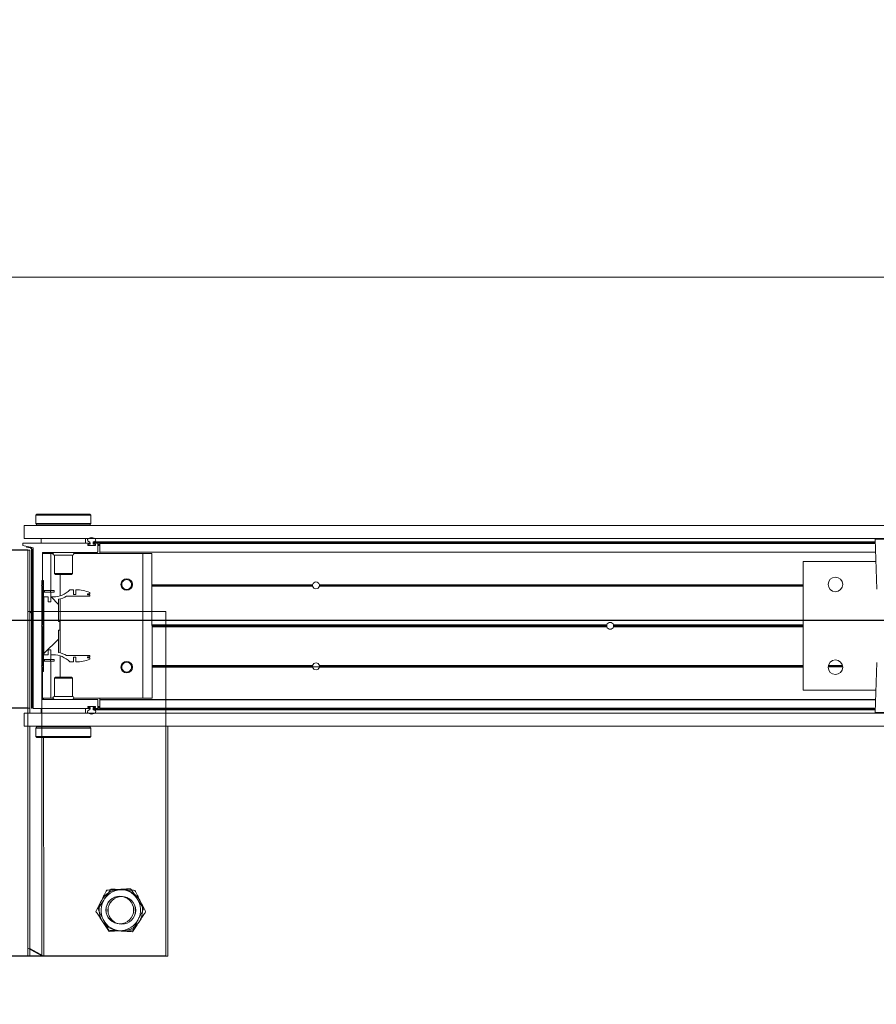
# Model space of a CAD drawing. Header units: feet. Extents: x 0 to 152508, y 0 to 59434.
# Tile 27 of 78: x 152352.12 to 152354.06, y 59280.01 to 59282.24. Entities that reach past the tile are written whole.
import ezdxf
from ezdxf import colors
from ezdxf.entities.mleader import LeaderData, LeaderLine
from ezdxf.math import Vec2, Vec3

# ---------------------------------------------------------------- set-up
doc = ezdxf.new("R2010")
doc.units = ezdxf.units.FT
doc.header["$LTSCALE"] = 0.1
doc.header["$MEASUREMENT"] = 0
for name, color, linetype, lineweight in [('Bridge plan$0$BR_P_Rail_Object', 251, 'Continuous', 30), ('Bridge plan$0$DR_P_Underdrain', 252, 'Continuous', 13), ('Bridge plan$0$SC_Scratch7', 252, 'Continuous', 0)]:
    doc.layers.add(name, color=color, linetype=linetype, lineweight=lineweight)
doc.layers.add('Trellis Base$0$L-ANNO-NOTE', color=30, linetype='Continuous')
doc.styles.add('Trellis Base$0$ARIAL', font='arial.ttf', dxfattribs={"width": 0.9})

# ---------------------------------------------------------------- blocks, each defined once
blk = doc.blocks.new('Bridge plan$0$HIGH ST SCREENWALL_2 PANEL PLAN_7')
at = {"layer": 'Bridge plan$0$SC_Scratch7', "lineweight": 0, "extrusion": (0, 0, -1)}
h = blk.add_hatch(dxfattribs=at)
h.set_pattern_fill('ANSI31', color=256, scale=0.01, style=0, pattern_type=2)
h.set_pattern_definition([(135.001858, (13.93255096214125, -13.85556050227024), (0.08838530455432, 0.08839103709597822), [])])
h.paths.add_polyline_path([(8.31959663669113, -0.1420163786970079, 0.3639702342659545), (8.3216625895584, -0.1444783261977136), (8.33020221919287, -0.145983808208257), (8.329912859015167, -0.1476251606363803), (8.321373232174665, -0.1461196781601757, -0.3639702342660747), (8.317929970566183, -0.1420164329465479), (8.317918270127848, 0.218737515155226), (8.319584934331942, 0.218737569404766)])
h = blk.add_hatch(dxfattribs=at)
h.set_pattern_fill('ANSI31', color=256, scale=0.01, style=0, pattern_type=2)
h.set_pattern_definition([(135.001858, (13.94251790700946, -14.01356643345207), (0.08838530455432, 0.08839103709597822), [])])
h.paths.add_polyline_path([(8.29240688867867, -0.0711168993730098), (8.292400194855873, 0.1352576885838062), (8.296150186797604, 0.1352578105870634), (8.296156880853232, -0.07111677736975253)])
h = blk.add_hatch(dxfattribs=at)
h.set_pattern_fill('ANSI38', color=256, scale=0.01, style=0, pattern_type=2)
h.set_pattern_definition([(135.001858, (13.84255764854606, -14.04881874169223), (0.08838530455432, 0.08839103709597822), []), (45.001858, (13.84255764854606, -14.04881874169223), (0.2651616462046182, 0.0883967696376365), [0.31249937, -0.18749962])])
h.paths.add_polyline_path([(8.281330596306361, 0.08672871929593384), (8.281330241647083, 0.09768670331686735), (8.290943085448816, 0.09768701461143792), (8.290947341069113, -0.03354631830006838), (8.281334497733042, -0.03354663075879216), (8.28133414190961, -0.02258864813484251), (8.275691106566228, -0.02258883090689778), (8.27569146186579, -0.03354681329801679), (8.27004843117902, -0.03354699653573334, 0.2061892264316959), (8.232417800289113, -0.04975553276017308), (8.224379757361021, -0.04975579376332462), (8.224379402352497, -0.03879781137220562), (8.218801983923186, -0.03879799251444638), (8.218802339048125, -0.04975597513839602, -0.09842250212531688), (8.186781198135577, -0.04339219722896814), (8.186781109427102, -0.04068551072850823), (8.192514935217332, -0.04068532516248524), (8.192514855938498, -0.03822469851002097), (8.18678103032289, -0.03822488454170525), (8.186780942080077, -0.03551819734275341), (8.239671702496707, -0.03551648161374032, -0.0857050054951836), (8.258138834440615, -0.02821396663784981), (8.258137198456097, 0.02222678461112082), (8.25485636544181, 0.02222667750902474), (8.254855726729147, 0.04191167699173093), (8.258136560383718, 0.04191178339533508), (8.258134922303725, 0.09235253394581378, -0.0857050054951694), (8.239667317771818, 0.09965385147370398), (8.186776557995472, 0.09965213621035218), (8.186776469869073, 0.1023588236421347), (8.192510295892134, 0.1023590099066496), (8.192510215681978, 0.1048196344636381), (8.186776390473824, 0.1048194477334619), (8.186776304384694, 0.1075261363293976, -0.09842250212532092), (8.218797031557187, 0.1138919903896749), (8.21879738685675, 0.1029340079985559), (8.224374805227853, 0.1029341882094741), (8.224374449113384, 0.113892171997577), (8.232412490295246, 0.1138924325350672, 0.2061892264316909), (8.270044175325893, 0.09768633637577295), (8.275687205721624, 0.09768651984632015), (8.275687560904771, 0.08672853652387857)])
at = {"layer": 'Bridge plan$0$SC_Scratch7', "lineweight": 0}
for p, q in [((-8.010400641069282, 0.7812264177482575), (-8.677065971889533, 0.7812480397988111)), ((-8.32290001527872, 0.7812365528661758), (-8.364566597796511, 0.7812379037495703)), ((-8.32290001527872, 0.7812365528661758), (-8.32291693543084, 0.2595709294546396)), ((-8.32290001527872, 0.7812365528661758), (-8.322900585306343, 0.7636584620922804)), ((-8.322900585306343, 0.7636584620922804), (-8.291650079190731, 0.7812355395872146)), ((-8.291650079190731, 0.7812355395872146), (-8.32290001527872, 0.7812365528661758)), ((-8.291650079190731, 0.7812355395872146), (-8.291666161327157, 0.285406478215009)), ((-8.010417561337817, 0.25956079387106), (-8.010400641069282, 0.7812264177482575)), ((-8.309478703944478, 0.28290706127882), (-8.309478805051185, 0.2797792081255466)), ((-8.306978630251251, 0.2854069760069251), (-8.309478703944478, 0.28290706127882)), ((-8.309478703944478, 0.28290706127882), (-8.184478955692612, 0.2829030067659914)), ((-8.306978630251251, 0.2854069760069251), (-8.186978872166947, 0.2854030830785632)), ((-8.184478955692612, 0.2829030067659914), (-8.186978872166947, 0.2854030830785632)), ((-8.184812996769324, 0.2737085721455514), (-8.184802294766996, 0.2718994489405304)), ((-8.184479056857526, 0.2797739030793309), (-8.184478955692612, 0.2829030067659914)), ((-8.335937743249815, 0.2595713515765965), (-8.33593870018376, 0.2300714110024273)), ((-8.335937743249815, 0.2595713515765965), (-4.34636239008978, 0.2594419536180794)), ((-8.309479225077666, 0.2668395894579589), (-8.309479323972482, 0.2637929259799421)), ((-8.309479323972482, 0.2637929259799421), (-8.306979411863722, 0.2612928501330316)), ((-8.309479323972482, 0.2637929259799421), (-8.1844795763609, 0.2637888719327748)), ((-8.306979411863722, 0.2612928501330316), (-8.186979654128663, 0.261288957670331)), ((-8.30322942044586, 0.261292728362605), (-8.303229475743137, 0.259570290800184)), ((-8.190729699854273, 0.259566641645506), (-8.190729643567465, 0.261289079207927)), ((-8.186979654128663, 0.261288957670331), (-8.1844795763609, 0.2637888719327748)), ((-8.1844795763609, 0.2637888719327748), (-8.18447947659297, 0.2668379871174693)), ((-8.33593870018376, 0.2300714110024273), (-4.346363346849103, 0.2299420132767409)), ((-8.322917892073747, 0.2300709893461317), (-8.322918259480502, 0.218737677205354)), ((-8.296999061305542, 0.2299868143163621), (-8.296999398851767, 0.2195701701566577)), ((-8.296999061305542, 0.2299868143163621), (-8.296980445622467, 0.2299868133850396)), ((-8.2969807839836, 0.2195701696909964), (-8.296980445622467, 0.2299868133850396)), ((-8.296980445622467, 0.2299868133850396), (-8.196980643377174, 0.2299835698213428)), ((-8.291667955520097, 0.2300699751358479), (-8.291667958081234, 0.2299866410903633)), ((-8.262605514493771, 0.2300690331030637), (-8.26260551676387, 0.2299856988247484)), ((-8.231355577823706, 0.229984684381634), (-8.231355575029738, 0.2300680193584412)), ((-8.196980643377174, 0.2299835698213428), (-8.196980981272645, 0.2195669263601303)), ((-8.196962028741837, 0.2299835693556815), (-8.196962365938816, 0.2195669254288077)), ((-6.407437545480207, 0.2284739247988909), (-6.403490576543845, 0.1153422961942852)), ((-6.34115107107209, 0.2284717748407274), (-6.407437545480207, 0.2284739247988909)), ((-8.322918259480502, 0.218737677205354), (-8.364584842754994, 0.2187390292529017)), ((-8.322929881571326, -0.1395949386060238), (-8.322918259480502, 0.218737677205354)), ((-8.319584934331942, 0.218737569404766), (-8.31959663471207, -0.1420163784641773)), ((-8.319584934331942, 0.218737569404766), (-8.317918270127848, 0.218737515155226)), ((-8.317918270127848, 0.218737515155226), (-8.317929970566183, -0.1420164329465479)), ((-8.315105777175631, 0.2187505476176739), (-8.31511757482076, -0.1450118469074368)), ((-8.187801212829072, 0.2195666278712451), (-8.314285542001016, 0.2195707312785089)), ((-8.191772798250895, 0.2154286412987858), (-8.191772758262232, 0.2166632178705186)), ((-8.175093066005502, 0.2146078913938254), (-8.190952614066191, 0.2146084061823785)), ((-8.190952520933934, 0.2174834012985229), (-8.18780127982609, 0.2174832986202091)), ((-8.190814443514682, 0.2160667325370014), (-8.190814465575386, 0.2154000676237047)), ((-8.189981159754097, 0.214566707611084), (-8.176064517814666, 0.2145662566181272)), ((-8.186356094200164, 0.2168999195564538), (-8.189981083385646, 0.2169000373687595)), ((-8.186981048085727, 0.2183034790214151), (-8.186981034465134, 0.2187463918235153)), ((-8.186355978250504, 0.2204802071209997), (-8.186356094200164, 0.2168999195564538)), ((-8.179689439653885, 0.2168997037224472), (-8.179689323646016, 0.2204799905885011)), ((-8.176251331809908, 0.2168995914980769), (-8.179689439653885, 0.2168997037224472)), ((-8.179689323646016, 0.2204799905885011), (-6.407156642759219, 0.2204225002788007)), ((-8.17906438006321, 0.2187461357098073), (-8.179064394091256, 0.2183032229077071)), ((-8.17842053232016, 0.2222122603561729), (-6.407217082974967, 0.222154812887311)), ((-8.178244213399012, 0.2174829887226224), (-8.175092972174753, 0.2174828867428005)), ((-8.170092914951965, 0.2195660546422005), (-8.178244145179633, 0.2195663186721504)), ((-8.176251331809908, 0.2168995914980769), (-8.175231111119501, 0.2168995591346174)), ((-8.175231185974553, 0.2146078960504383), (-8.175231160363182, 0.2153995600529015)), ((-8.175231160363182, 0.2153995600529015), (-8.175231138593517, 0.2160662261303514)), ((-8.175231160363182, 0.2153995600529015), (-8.174273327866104, 0.2153995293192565)), ((-8.175231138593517, 0.2160662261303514), (-8.175231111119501, 0.2168995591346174)), ((-8.175231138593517, 0.2160662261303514), (-8.174272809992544, 0.2160661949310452)), ((-8.175231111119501, 0.2168995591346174), (-8.174307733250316, 0.2168995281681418)), ((-8.174272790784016, 0.2166626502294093), (-8.174272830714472, 0.2154280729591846)), ((-8.169273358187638, 0.1995660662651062), (-8.169272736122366, 0.2187458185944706)), ((-8.169272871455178, 0.2145660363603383), (-8.16406454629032, 0.2145658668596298)), ((-8.169272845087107, 0.2153993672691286), (-8.164064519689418, 0.21539919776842)), ((-8.169272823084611, 0.2160660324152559), (-8.164064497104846, 0.2160658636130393)), ((-8.169272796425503, 0.2168993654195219), (-8.164064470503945, 0.2168991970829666)), ((-8.164065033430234, 0.1995527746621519), (-8.164064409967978, 0.218745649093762)), ((-8.164064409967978, 0.218745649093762), (-8.164064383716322, 0.2195658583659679)), ((-6.407096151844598, 0.2186886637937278), (-8.164064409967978, 0.218745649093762)), ((-6.407124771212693, 0.2195088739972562), (-8.164064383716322, 0.2195658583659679)), ((-8.294275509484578, 0.1254036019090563), (-8.294273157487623, 0.1979165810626)), ((-8.294273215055, 0.1961326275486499), (-8.275314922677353, 0.1961320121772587)), ((-8.293452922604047, 0.198736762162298), (-8.17010671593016, 0.1987327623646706)), ((-8.291668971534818, 0.198736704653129), (-8.291669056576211, 0.1961325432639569)), ((-8.275317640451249, 0.1123405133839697), (-8.275314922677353, 0.1961320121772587)), ((-8.275314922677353, 0.1961320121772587), (-8.270608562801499, 0.1961318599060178)), ((-8.267398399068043, 0.1921742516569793), (-8.26739974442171, 0.1506913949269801)), ((-8.226565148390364, 0.1921729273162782), (-8.267398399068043, 0.1921742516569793)), ((-8.2265664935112, 0.150690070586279), (-8.226565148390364, 0.1921729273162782)), ((-8.223354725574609, 0.19613032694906), (-8.066982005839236, 0.1961252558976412)), ((-8.16406514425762, 0.1961284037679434), (-8.16406505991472, 0.1987325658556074)), ((-8.16406505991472, 0.1987325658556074), (-8.164065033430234, 0.1995527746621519)), ((-6.406397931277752, 0.1986755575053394), (-8.16406505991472, 0.1987325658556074)), ((-6.406426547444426, 0.1994957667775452), (-8.164065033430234, 0.1995527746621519)), ((-8.06699264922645, -0.1319990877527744), (-8.066982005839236, 0.1961252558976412)), ((-8.066982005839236, 0.1961252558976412), (-8.046148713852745, 0.196124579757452)), ((-8.046159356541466, -0.1319997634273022), (-8.046148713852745, 0.196124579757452)), ((-6.570318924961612, 0.1778475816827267), (-6.570328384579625, -0.1138185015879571)), ((-6.405671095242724, 0.1778422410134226), (-6.570318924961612, 0.1778475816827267)), ((-8.296150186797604, 0.1352578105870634), (-8.296156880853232, -0.07111677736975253)), ((-8.292400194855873, 0.1352576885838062), (-8.296150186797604, 0.1352578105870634)), ((-8.292400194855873, 0.1352576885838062), (-8.29240688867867, -0.0711168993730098)), ((-8.26739974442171, 0.1506913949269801), (-8.26502777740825, 0.1483192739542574)), ((-8.2265664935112, 0.150690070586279), (-8.26739974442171, 0.1506913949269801)), ((-8.228938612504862, 0.1483181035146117), (-8.26502777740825, 0.1483192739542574)), ((-8.254484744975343, 0.1000783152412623), (-8.254483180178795, 0.1483189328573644)), ((-8.228938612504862, 0.1483181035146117), (-8.2265664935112, 0.150690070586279)), ((-8.296775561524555, 0.1237370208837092), (-8.294275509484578, 0.1254036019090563)), ((-8.294275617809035, 0.1220702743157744), (-8.296775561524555, 0.1237370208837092)), ((-8.294278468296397, 0.03419504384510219), (-8.294275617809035, 0.1220702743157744)), ((-8.289984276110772, 0.1123409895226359), (-8.289984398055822, 0.1085909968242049)), ((-8.275975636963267, 0.1123405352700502), (-8.289984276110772, 0.1123409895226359)), ((-8.275975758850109, 0.1085905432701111), (-8.275975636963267, 0.1123405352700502)), ((-8.267642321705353, 0.1123402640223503), (-8.275975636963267, 0.1123405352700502)), ((-8.267642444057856, 0.1085902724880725), (-8.267642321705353, 0.1123402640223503)), ((-8.224374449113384, 0.113892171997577), (-8.23241249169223, 0.1138924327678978)), ((-8.224374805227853, 0.1029341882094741), (-8.224374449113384, 0.113892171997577)), ((-8.218797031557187, 0.1138919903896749), (-8.21879738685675, 0.1029340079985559)), ((-8.11472637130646, 0.1253977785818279), (-8.116456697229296, 0.1253978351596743)), ((-8.114536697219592, 0.1237311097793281), (-8.116295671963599, 0.1237311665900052)), ((-8.114080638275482, 0.12206443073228), (-8.115911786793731, 0.1220644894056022)), ((-8.090973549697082, 0.1220636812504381), (-8.093221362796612, 0.1220637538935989)), ((-8.090589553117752, 0.1237303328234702), (-8.092765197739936, 0.1237304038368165)), ((-8.090428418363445, 0.1253969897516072), (-8.09257541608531, 0.1253970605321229)), ((-7.68208849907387, 0.1220504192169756), (-8.04615111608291, 0.1220622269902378)), ((-7.682296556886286, 0.1237170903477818), (-8.04615106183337, 0.1237288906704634)), ((-7.682144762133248, 0.12538374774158), (-8.046151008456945, 0.1253955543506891)), ((-7.682216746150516, 0.1249670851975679), (-7.666753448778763, 0.1249665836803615)), ((-6.570320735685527, 0.1220143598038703), (-7.666881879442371, 0.1220499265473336)), ((-6.570320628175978, 0.1253476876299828), (-7.666825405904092, 0.1253832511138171)), ((-6.570320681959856, 0.1236810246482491), (-7.666673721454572, 0.1237165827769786)), ((-6.480867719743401, 0.1253447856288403), (-6.513940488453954, 0.125345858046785)), ((-6.480994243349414, 0.1236781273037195), (-6.513814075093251, 0.1236791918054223)), ((-6.481293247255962, 0.1220114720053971), (-6.513515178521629, 0.1220125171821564)), ((-8.290943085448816, 0.09768701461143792), (-8.290947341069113, -0.03354631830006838)), ((-8.281330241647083, 0.09768670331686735), (-8.290943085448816, 0.09768701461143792)), ((-8.275975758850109, 0.1085905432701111), (-8.289984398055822, 0.1085909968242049)), ((-8.281330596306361, 0.08672871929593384), (-8.281330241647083, 0.09768670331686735)), ((-8.267642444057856, 0.1085902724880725), (-8.275975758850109, 0.1085905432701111)), ((-8.275687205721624, 0.09768651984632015), (-8.275687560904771, 0.08672853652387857)), ((-8.270044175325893, 0.09768633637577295), (-8.275687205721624, 0.09768651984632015)), ((-8.275318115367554, 0.09768650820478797), (-8.27531776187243, 0.1085905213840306)), ((-8.258136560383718, 0.04191178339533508), (-8.258134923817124, 0.09235253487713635)), ((-8.254488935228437, -0.02909848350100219), (-8.254484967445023, 0.09323681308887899)), ((-8.239667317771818, 0.09965385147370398), (-8.186776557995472, 0.09965213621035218)), ((-8.21879738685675, 0.1029340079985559), (-8.224374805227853, 0.1029341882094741)), ((-8.192510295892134, 0.1023590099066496), (-8.192510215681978, 0.1048196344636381)), ((-8.186776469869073, 0.1023588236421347), (-8.192510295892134, 0.1023590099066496)), ((-8.192510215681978, 0.1048196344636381), (-8.186776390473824, 0.1048194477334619)), ((-8.186776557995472, 0.09965213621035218), (-8.186776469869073, 0.1023588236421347)), ((-8.186776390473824, 0.1048194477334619), (-8.186776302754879, 0.1075261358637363)), ((-8.275687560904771, 0.08672853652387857), (-8.281330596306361, 0.08672871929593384)), ((-8.296403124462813, 0.03207052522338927), (-8.294278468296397, 0.03419504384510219)), ((-8.294278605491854, 0.02994586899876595), (-8.296403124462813, 0.03207052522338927)), ((-8.29428145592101, -0.0579293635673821), (-8.294278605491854, 0.02994586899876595)), ((-8.254855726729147, 0.04191167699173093), (-8.258136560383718, 0.04191178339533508)), ((-8.25485636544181, 0.02222667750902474), (-8.254855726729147, 0.04191167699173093)), ((-7.015340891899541, 0.02990438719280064), (-8.046154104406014, 0.02993782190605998)), ((-7.015635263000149, 0.03202898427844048), (-8.046154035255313, 0.03206240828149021)), ((-7.015340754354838, 0.03415356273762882), (-8.046153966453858, 0.03418699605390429)), ((-6.570323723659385, 0.02988995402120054), (-7.000304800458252, 0.02990389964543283)), ((-6.570323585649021, 0.0341391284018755), (-7.000304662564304, 0.03415307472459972)), ((-6.570323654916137, 0.03201454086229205), (-7.000010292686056, 0.03202847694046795)), ((-8.319591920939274, 0.003321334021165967), (-8.32292535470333, -1.188414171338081e-05)), ((-8.315112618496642, 0.007800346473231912), (-8.317925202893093, 0.004987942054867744)), ((-8.258138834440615, -0.02821396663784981), (-8.258137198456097, 0.02222678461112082)), ((-8.258137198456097, 0.02222678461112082), (-8.25485636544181, 0.02222667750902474)), ((-8.290947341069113, -0.03354631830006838), (-8.281334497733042, -0.03354663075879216)), ((-8.289989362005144, -0.04445036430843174), (-8.289989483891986, -0.04820035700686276)), ((-8.289989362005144, -0.04445036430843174), (-8.275980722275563, -0.0444508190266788)), ((-8.281334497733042, -0.03354663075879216), (-8.28133414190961, -0.02258864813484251)), ((-8.28133414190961, -0.02258864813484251), (-8.275691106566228, -0.02258883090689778)), ((-8.275980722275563, -0.0444508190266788), (-8.27598084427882, -0.04820081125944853)), ((-8.275980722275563, -0.0444508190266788), (-8.267647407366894, -0.04445108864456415)), ((-8.275691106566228, -0.02258883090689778), (-8.27569146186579, -0.03354681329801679)), ((-8.27569146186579, -0.03354681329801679), (-8.270048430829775, -0.03354699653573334)), ((-8.275322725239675, -0.04445083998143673), (-8.27532237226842, -0.03354682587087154)), ((-8.267647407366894, -0.04445108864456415), (-8.267647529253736, -0.04820108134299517)), ((-8.254490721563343, -0.08418060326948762), (-8.25448915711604, -0.03593998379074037)), ((-8.186780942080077, -0.03551819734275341), (-8.23967170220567, -0.03551648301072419)), ((-8.224379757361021, -0.04975579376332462), (-8.224379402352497, -0.03879781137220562)), ((-8.224379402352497, -0.03879781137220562), (-8.218801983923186, -0.03879799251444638)), ((-8.218801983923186, -0.03879799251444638), (-8.218802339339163, -0.04975597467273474)), ((-8.192514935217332, -0.04068532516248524), (-8.192514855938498, -0.03822469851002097)), ((-8.186781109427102, -0.04068551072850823), (-8.192514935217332, -0.04068532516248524)), ((-8.192514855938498, -0.03822469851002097), (-8.18678103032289, -0.03822488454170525)), ((-8.186781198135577, -0.04339219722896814), (-8.186781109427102, -0.04068551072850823)), ((-8.18678103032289, -0.03822488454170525), (-8.186780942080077, -0.03551819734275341)), ((-8.296781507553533, -0.05959594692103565), (-8.29428145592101, -0.0579293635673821)), ((-8.294281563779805, -0.06126269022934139), (-8.296781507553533, -0.05959594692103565)), ((-8.294283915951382, -0.1337756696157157), (-8.294281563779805, -0.06126269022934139)), ((-8.289989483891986, -0.04820035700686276), (-8.27598084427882, -0.04820081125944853)), ((-8.27598084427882, -0.04820081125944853), (-8.267647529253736, -0.04820108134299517)), ((-8.275325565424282, -0.1319923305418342), (-8.275322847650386, -0.04820083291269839)), ((-8.232417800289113, -0.04975553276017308), (-8.224379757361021, -0.04975579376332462)), ((-8.114732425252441, -0.0612685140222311), (-8.116462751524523, -0.06126845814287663)), ((-8.114542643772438, -0.05960185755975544), (-8.11630161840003, -0.05960180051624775)), ((-8.11408647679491, -0.05793520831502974), (-8.115917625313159, -0.05793514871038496)), ((-8.090979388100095, -0.05793595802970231), (-8.09322720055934, -0.05793588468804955)), ((-8.090595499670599, -0.05960263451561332), (-8.092771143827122, -0.05960256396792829)), ((-8.090434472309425, -0.06126930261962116), (-8.092581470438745, -0.06126923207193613)), ((-7.682150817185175, -0.06128254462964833), (-8.046157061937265, -0.06127073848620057)), ((-7.68230250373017, -0.05961587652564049), (-8.046157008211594, -0.05960407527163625)), ((-7.682094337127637, -0.05794921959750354), (-8.04615695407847, -0.05793741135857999)), ((-6.570326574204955, -0.0579852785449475), (-7.666887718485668, -0.05794971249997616)), ((-6.570326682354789, -0.06131860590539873), (-7.666831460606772, -0.06128304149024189)), ((-6.570326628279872, -0.05965194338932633), (-7.666679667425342, -0.05961638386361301)), ((-6.403495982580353, -0.0513240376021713), (-6.407450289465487, -0.1644554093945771)), ((-8.296156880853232, -0.07111677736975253), (-8.29240688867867, -0.0711168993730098)), ((-8.267407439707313, -0.08655222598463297), (-8.267408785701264, -0.1280350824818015)), ((-8.265035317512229, -0.08418026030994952), (-8.267407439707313, -0.08655222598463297)), ((-8.267407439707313, -0.08655222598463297), (-8.226574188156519, -0.08655354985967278)), ((-8.265035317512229, -0.08418026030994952), (-8.228946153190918, -0.08418143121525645)), ((-8.226574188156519, -0.08655354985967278), (-8.228946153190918, -0.08418143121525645)), ((-8.226575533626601, -0.1280364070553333), (-8.226574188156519, -0.08655354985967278)), ((-8.29428385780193, -0.1319917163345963), (-8.275325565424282, -0.1319923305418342)), ((-8.275325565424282, -0.1319923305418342), (-8.270619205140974, -0.1319924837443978)), ((-8.267408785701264, -0.1280350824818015), (-8.226575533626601, -0.1280364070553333)), ((-8.223365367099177, -0.1319940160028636), (-8.06699264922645, -0.1319990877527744)), ((-8.164075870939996, -0.1346001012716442), (-8.164075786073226, -0.1319959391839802)), ((-8.06699264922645, -0.1319990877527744), (-8.046159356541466, -0.1319997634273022)), ((-6.570328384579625, -0.1138185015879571), (-6.405680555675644, -0.1138238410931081)), ((-8.364596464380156, -0.1395935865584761), (-8.322929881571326, -0.1395949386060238)), ((-8.338555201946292, -0.1504277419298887), (-8.338555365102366, -0.1554277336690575)), ((-8.338555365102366, -0.1554277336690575), (-8.187813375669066, -0.1554326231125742)), ((-8.31511757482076, -0.1450118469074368), (-8.338555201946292, -0.1504277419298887)), ((-8.3216625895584, -0.1444783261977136), (-8.33020221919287, -0.145983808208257)), ((-8.329912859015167, -0.1476251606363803), (-8.33020221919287, -0.145983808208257)), ((-8.32137322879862, -0.1461196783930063), (-8.329912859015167, -0.1476251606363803)), ((-8.296993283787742, -0.1658457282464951), (-8.29699294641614, -0.155429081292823)), ((-8.170104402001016, -0.1345999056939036), (-8.293463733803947, -0.1345959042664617)), ((-8.196993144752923, -0.1554323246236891), (-8.196993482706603, -0.1658489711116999)), ((-8.19178473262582, -0.1525289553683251), (-8.191784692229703, -0.1512943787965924)), ((-8.18781330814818, -0.1533492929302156), (-8.190964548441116, -0.1533491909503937)), ((-8.190964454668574, -0.1504741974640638), (-8.175104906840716, -0.1504747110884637)), ((-8.190826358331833, -0.1512658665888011), (-8.19082637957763, -0.1519325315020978)), ((-8.176076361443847, -0.1504330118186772), (-8.189992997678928, -0.1504325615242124)), ((-8.189806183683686, -0.1527658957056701), (-8.186368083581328, -0.1527660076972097)), ((-8.186993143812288, -0.1546124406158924), (-8.186993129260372, -0.1541695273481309)), ((-8.186368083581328, -0.1527660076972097), (-8.186368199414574, -0.1563462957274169)), ((-8.179701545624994, -0.1563465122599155), (-8.179701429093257, -0.1527662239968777)), ((-8.179701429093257, -0.1527662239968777), (-8.176076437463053, -0.1527663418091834)), ((-8.179076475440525, -0.1541697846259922), (-8.179076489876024, -0.1546126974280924)), ((-8.17825630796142, -0.1554329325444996), (-8.170105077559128, -0.1554331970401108)), ((-8.175105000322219, -0.1533497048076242), (-8.178256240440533, -0.1533496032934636)), ((-8.176076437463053, -0.1527663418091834), (-8.17524310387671, -0.1527663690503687)), ((-8.17524310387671, -0.1527663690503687), (-8.175243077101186, -0.1519330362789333)), ((-8.17524310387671, -0.1527663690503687), (-8.174319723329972, -0.1527663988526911)), ((-8.175243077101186, -0.1519330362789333), (-8.175243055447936, -0.1512663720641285)), ((-8.175243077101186, -0.1519330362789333), (-8.17428474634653, -0.1519330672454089)), ((-8.175243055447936, -0.1512663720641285), (-8.175243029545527, -0.1504747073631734)), ((-8.175243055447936, -0.1512663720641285), (-8.174285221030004, -0.1512664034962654)), ((-8.174284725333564, -0.1512949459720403), (-8.174284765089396, -0.1525295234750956)), ((-8.169284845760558, -0.1546130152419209), (-8.169284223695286, -0.1354201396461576)), ((-8.169284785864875, -0.1527665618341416), (-8.164076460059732, -0.152766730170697)), ((-8.169284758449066, -0.1519332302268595), (-8.164076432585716, -0.1519333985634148)), ((-8.169284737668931, -0.1512665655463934), (-8.16407641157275, -0.1512667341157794)), ((-8.169284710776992, -0.1504332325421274), (-8.164076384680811, -0.150433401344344)), ((-8.164076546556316, -0.1554333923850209), (-8.164076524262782, -0.1547453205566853)), ((-6.407136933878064, -0.1554903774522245), (-8.164076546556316, -0.1554333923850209)), ((-8.164076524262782, -0.1547453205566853), (-8.164075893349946, -0.135288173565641)), ((-6.407112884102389, -0.1548023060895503), (-8.164076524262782, -0.1547453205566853)), ((-8.164075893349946, -0.135288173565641), (-8.164075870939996, -0.1346001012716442)), ((-6.406432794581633, -0.1353451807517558), (-8.164075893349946, -0.135288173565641)), ((-6.406408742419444, -0.134657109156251), (-8.164075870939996, -0.1346001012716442)), ((-8.335951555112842, -0.1662611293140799), (-8.335952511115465, -0.1957610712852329)), ((-8.335951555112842, -0.1662611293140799), (-4.346376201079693, -0.1663905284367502)), ((-8.196993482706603, -0.1658489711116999), (-8.296993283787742, -0.1658457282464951)), ((-8.262618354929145, -0.1658468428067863), (-8.262618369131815, -0.1662635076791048)), ((-8.231368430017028, -0.1662645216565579), (-8.231368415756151, -0.1658478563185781)), ((-8.179701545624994, -0.1563465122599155), (-6.407168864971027, -0.1564040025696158)), ((-8.178432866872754, -0.1580788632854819), (-6.407229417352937, -0.1581363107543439)), ((-6.407450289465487, -0.1644554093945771), (-6.274877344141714, -0.1644597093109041)), ((-6.276516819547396, -0.1661573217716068), (-6.405810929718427, -0.166153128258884)), ((-8.335952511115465, -0.1957610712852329), (-4.346377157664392, -0.19589046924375)), ((-8.30949435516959, -0.1996510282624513), (-8.309494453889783, -0.2027001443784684)), ((-8.30699428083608, -0.1971511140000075), (-8.30949435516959, -0.1996510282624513)), ((-8.184494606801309, -0.1996550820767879), (-8.30949435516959, -0.1996510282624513)), ((-8.186994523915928, -0.1971550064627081), (-8.30699428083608, -0.1971511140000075)), ((-8.303244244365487, -0.1957621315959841), (-8.30324428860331, -0.1971512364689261)), ((-8.190744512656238, -0.1971548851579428), (-8.1907444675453, -0.1957657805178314)), ((-8.184494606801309, -0.1996550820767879), (-8.186994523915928, -0.1971550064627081)), ((-8.18449470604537, -0.2027017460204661), (-8.184494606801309, -0.1996550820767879)), ((-8.309494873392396, -0.2156360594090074), (-8.309494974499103, -0.2187651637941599)), ((-8.309494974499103, -0.2187651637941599), (-8.306995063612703, -0.2212652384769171)), ((-8.18449522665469, -0.2187692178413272), (-8.309494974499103, -0.2187651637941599)), ((-8.309160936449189, -0.2095707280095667), (-8.309171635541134, -0.207761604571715)), ((-8.186995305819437, -0.2212691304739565), (-8.306995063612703, -0.2212652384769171)), ((-8.186995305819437, -0.2212691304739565), (-8.18449522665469, -0.2187692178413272)), ((-8.18449522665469, -0.2187692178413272), (-8.184495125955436, -0.2156413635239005))]:
    blk.add_line(p, q, dxfattribs=at)
at = {"layer": 'Bridge plan$0$SC_Scratch7', "lineweight": 0, "extrusion": (0, 0, -1)}
for centre, radius in [((8.114570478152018, 0.6770633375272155), 0.03141660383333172), ((8.114570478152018, 0.6770633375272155), 0.0312499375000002), ((8.103442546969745, 0.1258140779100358), 0.01302080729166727), ((6.497404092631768, 0.1257619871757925), 0.01654163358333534), ((8.103448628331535, -0.06168554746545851), 0.01302080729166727), ((6.497410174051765, -0.06173763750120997), 0.01654163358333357)]:
    blk.add_circle(centre, radius, dxfattribs=at)
at = {"layer": 'Bridge plan$0$SC_Scratch7', "lineweight": 0}
for centre, radius, start, end in [((-8.114570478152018, 0.6770633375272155), 0.04687490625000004, 93.33381642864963, 153.3338164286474), ((-8.114570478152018, 0.6770633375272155), 0.04687490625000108, 33.33381642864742, 93.33381642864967), ((-8.114570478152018, 0.6770633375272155), 0.04687490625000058, 153.3338164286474, 213.3338164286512), ((-8.114570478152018, 0.6770633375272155), 0.04687490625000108, 333.3338164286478, 33.33381642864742), ((-8.114570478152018, 0.6770633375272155), 0.04687490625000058, 213.3338164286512, 273.3338164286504), ((-8.114570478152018, 0.6770633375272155), 0.04687490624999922, 273.3338164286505, 333.3338164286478), ((-8.371796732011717, 0.2733517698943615), 0.06265684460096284, 354.0342443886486, 5.887848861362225), ((-6.405798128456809, 0.2285311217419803), 0.001640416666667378, 115.734717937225, 181.9981416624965), ((-8.31428556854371, 0.2187505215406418), 0.0008202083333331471, 89.99814166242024, 179.9981416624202), ((-8.190952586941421, 0.2154286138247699), 0.0008202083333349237, 179.9981416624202, 269.9981416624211), ((-8.190952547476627, 0.2166631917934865), 0.0008202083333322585, 89.9981416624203, 179.9981416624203), ((-8.189981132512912, 0.2154000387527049), 0.0008333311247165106, 179.9981031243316, 269.9981416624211), ((-8.189981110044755, 0.2160667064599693), 0.0008333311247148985, 89.99814166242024, 179.9981776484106), ((-8.187801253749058, 0.2183035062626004), 0.0008202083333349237, 269.9981416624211, 359.9981416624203), ((-8.187801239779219, 0.2187464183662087), 0.0008202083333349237, 359.9981416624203, 89.99814166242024), ((-8.188172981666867, 0.2204802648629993), 0.001817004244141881, 359.9981416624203, 72.43568201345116), ((-8.177872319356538, 0.2204799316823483), 0.001817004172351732, 107.5606011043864, 179.9981433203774), ((-8.178244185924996, 0.2183031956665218), 0.0008202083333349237, 179.9981416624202, 269.9981416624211), ((-8.178244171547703, 0.2187461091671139), 0.0008202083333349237, 89.99814166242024, 179.9981416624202), ((-8.176251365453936, 0.2158584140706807), 0.001041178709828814, 11.51323150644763, 89.9981416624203), ((-8.176064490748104, 0.2153995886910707), 0.000833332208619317, 269.9981416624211, 359.9980818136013), ((-8.175093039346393, 0.2154281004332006), 0.0008202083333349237, 269.9981416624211, 359.9981416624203), ((-8.17509299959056, 0.216662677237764), 0.0008202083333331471, 359.9981416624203, 89.99814166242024), ((-8.170092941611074, 0.218745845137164), 0.0008202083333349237, 359.9981416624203, 89.99814166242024), ((-8.293452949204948, 0.1979165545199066), 0.0008202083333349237, 89.99814166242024, 179.9981416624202), ((-8.26739829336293, 0.1954550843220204), 0.003280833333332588, 89.99814166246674, 269.9981416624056), ((-8.226565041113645, 0.195453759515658), 0.003280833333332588, 269.9981416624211, 89.99814166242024), ((-8.170106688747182, 0.1995660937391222), 0.0008333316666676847, 269.9981416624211, 359.9981416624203), ((-8.103650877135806, 0.1258140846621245), 0.01108331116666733, 357.843657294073, 182.1526260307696), ((-8.289984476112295, 0.1061743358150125), 0.006166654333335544, 89.9981416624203, 113.0704114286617), ((-8.270042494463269, 0.1494771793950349), 0.0517908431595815, 269.998141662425, 316.6001438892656), ((-8.218799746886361, 0.03016208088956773), 0.08372991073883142, 67.51378105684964, 89.9981416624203), ((-8.103650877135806, 0.1258140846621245), 0.01108331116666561, 182.1526260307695, 190.8324766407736), ((-8.103650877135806, 0.1258140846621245), 0.01108331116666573, 190.8324766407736, 199.7742688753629), ((-8.103650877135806, 0.1258140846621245), 0.01108331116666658, 199.7742688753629, 340.2220144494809), ((-8.103650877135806, 0.1258140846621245), 0.01108331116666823, 340.2220144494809, 349.1638066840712), ((-8.103650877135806, 0.1258140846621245), 0.01108331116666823, 349.1638066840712, 357.843657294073), ((-7.674485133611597, 0.1238458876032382), 0.007812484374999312, 168.6473907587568, 180.9446345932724), ((-7.674485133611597, 0.1238458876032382), 0.007812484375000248, 180.9446345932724, 193.2865001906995), ((-7.674485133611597, 0.1238458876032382), 0.007812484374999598, 11.34889256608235, 168.6473907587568), ((-7.674485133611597, 0.1238458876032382), 0.007812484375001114, 193.2865001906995, 346.7097831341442), ((-7.674485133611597, 0.1238458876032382), 0.007812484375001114, 346.7097831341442, 359.0516487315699), ((-7.674485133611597, 0.1238458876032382), 0.007812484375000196, 359.0516487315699, 11.3488925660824), ((-8.289984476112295, 0.1061743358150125), 0.002416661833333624, 89.9981416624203, 179.9981416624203), ((-8.270042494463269, 0.1494771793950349), 0.05835250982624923, 281.7746374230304, 301.3688958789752), ((-7.007822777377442, 0.03202873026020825), 0.007812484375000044, 164.2179419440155, 179.9981416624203), ((-7.007822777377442, 0.03202873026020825), 0.007812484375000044, 179.9981416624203, 195.7783413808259), ((-7.007822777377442, 0.03202873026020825), 0.0078124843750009, 195.7783413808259, 344.217941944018), ((-7.007822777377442, 0.03202873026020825), 0.0078124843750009, 15.7783413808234, 164.2179419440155), ((-7.007822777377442, 0.03202873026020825), 0.007812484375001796, 344.217941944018, 359.9981416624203), ((-7.007822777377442, 0.03202873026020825), 0.007812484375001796, 359.9981416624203, 15.7783413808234), ((-8.289989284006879, -0.04203370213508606), 0.002416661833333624, 179.9981416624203, 269.9981416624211), ((-8.270050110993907, -0.08533783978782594), 0.05179084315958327, 43.39613943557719, 89.99814166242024), ((-8.270050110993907, -0.08533783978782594), 0.05835250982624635, 58.62738744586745, 78.22164590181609), ((-8.218799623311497, 0.03397393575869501), 0.08372991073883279, 269.9981416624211, 292.4825022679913), ((-8.289989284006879, -0.04203370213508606), 0.006166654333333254, 246.9258718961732, 269.9981416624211), ((-8.103656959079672, -0.0616855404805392), 0.0110833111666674, 177.8436572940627, 2.152626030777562), ((-8.103656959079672, -0.0616855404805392), 0.01108331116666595, 169.1638066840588, 177.8436572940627), ((-8.103656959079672, -0.0616855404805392), 0.01108331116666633, 160.2220144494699, 169.1638066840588), ((-8.103656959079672, -0.0616855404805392), 0.01108331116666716, 19.77426887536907, 160.2220144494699), ((-8.103656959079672, -0.0616855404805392), 0.01108331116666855, 10.83247664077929, 19.77426887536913), ((-8.103656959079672, -0.0616855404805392), 0.01108331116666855, 2.152626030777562, 10.83247664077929), ((-7.674491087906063, -0.0597451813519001), 0.007812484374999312, 179.051648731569, 191.3488925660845), ((-7.674491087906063, -0.0597451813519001), 0.007812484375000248, 166.7097831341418, 179.051648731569), ((-7.674491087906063, -0.0597451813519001), 0.007812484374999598, 191.3488925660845, 348.6473907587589), ((-7.674491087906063, -0.0597451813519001), 0.007812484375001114, 13.28650019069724, 166.7097831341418), ((-7.674491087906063, -0.0597451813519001), 0.007812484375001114, 0.9446345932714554, 13.28650019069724), ((-7.674491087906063, -0.0597451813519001), 0.007812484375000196, 348.6473907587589, 0.9446345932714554), ((-8.2934637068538, -0.1337756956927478), 0.0008202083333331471, 179.9981416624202, 269.998141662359), ((-8.267408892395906, -0.1313159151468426), 0.00328083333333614, 89.99814166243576, 269.9981416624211), ((-8.226575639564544, -0.1313172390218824), 0.00328083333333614, 269.9981416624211, 89.99814166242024), ((-8.3220966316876, -0.1420162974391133), 0.002499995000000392, 279.9981416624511, 359.9981416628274), ((-8.3220966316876, -0.1420162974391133), 0.004166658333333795, 279.9981416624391, 359.9981416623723), ((-8.190964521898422, -0.1525289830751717), 0.0008202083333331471, 179.9981416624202, 269.9981416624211), ((-8.190964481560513, -0.1512944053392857), 0.0008202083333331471, 89.99814166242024, 179.9981416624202), ((-8.189806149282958, -0.1517247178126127), 0.001041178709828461, 191.5132315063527, 269.9981416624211), ((-8.189993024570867, -0.1512658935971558), 0.000833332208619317, 89.9981416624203, 179.9980818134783), ((-8.18781334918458, -0.1546124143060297), 0.0008202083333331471, 269.9981416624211, 359.9981416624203), ((-8.187813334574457, -0.1541695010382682), 0.0008202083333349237, 359.9981416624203, 89.99814166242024), ((-8.178256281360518, -0.154612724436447), 0.0008202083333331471, 179.9981416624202, 269.9981416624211), ((-8.178256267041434, -0.1541698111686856), 0.0008202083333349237, 89.99814166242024, 179.9981416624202), ((-8.176076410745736, -0.1519330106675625), 0.0008333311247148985, 269.9981416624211, 359.9981776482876), ((-8.176076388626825, -0.1512663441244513), 0.0008333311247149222, 359.9981031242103, 89.99814166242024), ((-8.175104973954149, -0.1525294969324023), 0.0008202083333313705, 269.9981416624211, 359.9981416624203), ((-8.175104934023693, -0.1512949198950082), 0.0008202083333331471, 359.9981416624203, 89.99814166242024), ((-8.170105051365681, -0.1546129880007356), 0.000820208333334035, 269.9981416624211, 359.9981416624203), ((-8.170104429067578, -0.1354201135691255), 0.0008202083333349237, 359.9981416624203, 89.99814166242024), ((-8.188185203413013, -0.1563462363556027), 0.001817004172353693, 287.5606011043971, 359.9981433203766), ((-8.177884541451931, -0.1563465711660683), 0.001817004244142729, 179.9981416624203, 252.4356820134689), ((-6.405810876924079, -0.1645127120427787), 0.00164041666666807, 177.9981416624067, 269.9981416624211), ((-8.12217719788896, -0.2092139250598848), 0.06265684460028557, 174.0342443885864, 185.8878488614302)]:
    blk.add_arc(centre, radius, start, end, dxfattribs=at)
for centre, major_axis, ratio, start_param, end_param in [((-8.183022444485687, 0.2268003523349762), (-0.009374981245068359, 3.040691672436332e-07), 0.5617178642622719, 2.083904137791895, 7.340873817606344), ((-8.183035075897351, -0.1626666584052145), (0.009374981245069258, -3.04069167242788e-07), 0.5617178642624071, 2.083904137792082, 7.340873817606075)]:
    blk.add_ellipse(centre, major_axis=major_axis, ratio=ratio, start_param=start_param, end_param=end_param, dxfattribs=at)
for points, knots in [([(-8.156459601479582, 0.6981004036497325), (-8.156171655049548, 0.6986737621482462), (-8.153991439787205, 0.7030150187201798), (-8.149880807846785, 0.7112001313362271), (-8.146180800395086, 0.7185676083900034), (-8.144313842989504, 0.7222851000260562)], [0, 0, 0, 0, 0.07010265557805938, 0.5307909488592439, 1, 1, 1, 1]), ([(-8.144313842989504, 0.7222851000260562), (-8.13992609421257, 0.7225406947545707), (-8.131070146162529, 0.7230565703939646), (-8.121915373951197, 0.7235898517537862), (-8.117296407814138, 0.7238589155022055)], [0, 0, 0, 0, 0.4954579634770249, 1, 1, 1, 1]), ([(-8.117296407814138, 0.7238589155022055), (-8.116655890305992, 0.7238962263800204), (-8.111806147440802, 0.7241787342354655), (-8.102662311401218, 0.7247113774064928), (-8.094431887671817, 0.7251908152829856), (-8.090278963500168, 0.7254327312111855)], [0, 0, 0, 0, 0.07010265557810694, 0.5307909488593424, 1, 1, 1, 1]), ([(-8.090278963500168, 0.7254327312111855), (-8.088378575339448, 0.7225433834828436), (-8.084558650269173, 0.7167355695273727), (-8.079555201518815, 0.7091283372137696), (-8.076488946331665, 0.7044664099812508), (-8.075407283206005, 0.7028218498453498)], [0, 0, 0, 0, 0.3905333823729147, 0.7850020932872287, 1, 1, 1, 1]), ([(-8.168605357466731, 0.6739157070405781), (-8.166632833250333, 0.6778434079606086), (-8.162651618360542, 0.6857708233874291), (-8.15853607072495, 0.6939657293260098), (-8.156459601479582, 0.6981004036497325)], [0, 0, 0, 0, 0.4954579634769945, 1, 1, 1, 1]), ([(-8.075407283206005, 0.7028218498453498), (-8.07338365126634, 0.6997451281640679), (-8.06930444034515, 0.6935431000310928), (-8.06435370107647, 0.6860160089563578), (-8.061454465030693, 0.6816080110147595), (-8.060535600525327, 0.680210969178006)], [0, 0, 0, 0, 0.4020739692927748, 0.810497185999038, 1, 1, 1, 1]), ([(-8.153733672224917, 0.6513048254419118), (-8.154815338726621, 0.6529493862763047), (-8.157859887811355, 0.6575783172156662), (-8.162863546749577, 0.6651858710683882), (-8.16668380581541, 0.6709941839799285), (-8.168605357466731, 0.6739157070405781)], [0, 0, 0, 0, 0.2149974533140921, 0.6051517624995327, 1, 1, 1, 1]), ([(-8.060535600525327, 0.680210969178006), (-8.062508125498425, 0.6762832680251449), (-8.066489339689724, 0.6683558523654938), (-8.07060488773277, 0.6601609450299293), (-8.072681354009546, 0.6560262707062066)], [0, 0, 0, 0, 0.4954579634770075, 1, 1, 1, 1]), ([(-8.138861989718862, 0.6286939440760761), (-8.139780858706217, 0.6300909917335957), (-8.14265122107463, 0.634455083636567), (-8.147600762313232, 0.6419803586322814), (-8.151680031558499, 0.6481824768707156), (-8.153733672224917, 0.6513048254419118)], [0, 0, 0, 0, 0.189503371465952, 0.5919695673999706, 1, 1, 1, 1]), ([(-8.072681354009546, 0.6560262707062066), (-8.072969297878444, 0.6554529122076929), (-8.075149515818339, 0.651111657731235), (-8.079260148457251, 0.6429265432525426), (-8.082960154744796, 0.6355590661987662), (-8.084827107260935, 0.6318415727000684)], [0, 0, 0, 0, 0.07010265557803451, 0.5307909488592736, 1, 1, 1, 1]), ([(-8.111844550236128, 0.6302677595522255), (-8.112485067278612, 0.6302304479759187), (-8.11733481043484, 0.6299479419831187), (-8.126478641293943, 0.6294152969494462), (-8.134709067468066, 0.6289358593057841), (-8.138861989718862, 0.6286939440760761)], [0, 0, 0, 0, 0.07010265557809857, 0.5307909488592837, 1, 1, 1, 1]), ([(-8.084827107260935, 0.6318415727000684), (-8.089214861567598, 0.6315859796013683), (-8.098070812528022, 0.6310701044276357), (-8.107225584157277, 0.6305368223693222), (-8.111844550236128, 0.6302677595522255)], [0, 0, 0, 0, 0.4954579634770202, 1, 1, 1, 1]), ([(-8.184819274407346, 0.2733459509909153), (-8.184811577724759, 0.2740754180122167), (-8.18479618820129, 0.2755342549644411), (-8.184688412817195, 0.2774843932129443), (-8.184571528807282, 0.2789448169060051), (-8.184487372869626, 0.2797774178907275), (-8.184487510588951, 0.2797749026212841), (-8.184487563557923, 0.2797739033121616)], [0, 0, 0, 0, 0.2140444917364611, 0.4280607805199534, 0.6428083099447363, 0.8580379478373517, 1, 1, 1, 1]), ([(-8.184479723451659, 0.2668379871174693), (-8.184479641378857, 0.2668371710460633), (-8.184467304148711, 0.26671536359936), (-8.184512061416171, 0.2671435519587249), (-8.184607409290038, 0.2681483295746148), (-8.18472877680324, 0.2698253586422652), (-8.184807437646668, 0.2716499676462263), (-8.184815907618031, 0.2728639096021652), (-8.184819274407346, 0.2733459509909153)], [0, 0, 0, 0, 0.001442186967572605, 0.2150715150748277, 0.4286732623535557, 0.6432687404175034, 0.8583464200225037, 1, 1, 1, 1]), ([(-8.309494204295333, -0.2027001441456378), (-8.30949429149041, -0.2026993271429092), (-8.309506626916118, -0.2025775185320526), (-8.30946186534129, -0.2030057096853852), (-8.309366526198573, -0.2040104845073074), (-8.30924515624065, -0.2056875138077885), (-8.309166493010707, -0.2075121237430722), (-8.30915802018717, -0.2087260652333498), (-8.309154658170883, -0.2092081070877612)], [0, 0, 0, 0, 0.001442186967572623, 0.2150715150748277, 0.4286732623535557, 0.6432687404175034, 0.8583464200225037, 1, 1, 1, 1]), ([(-8.309154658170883, -0.2092081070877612), (-8.30916235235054, -0.20993757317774), (-8.309177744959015, -0.2113964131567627), (-8.309285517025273, -0.2133465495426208), (-8.309402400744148, -0.2148069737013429), (-8.30948656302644, -0.2156395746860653), (-8.309486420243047, -0.2156370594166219), (-8.309486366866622, -0.2156360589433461)], [0, 0, 0, 0, 0.2140444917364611, 0.4280607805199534, 0.6428083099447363, 0.8580379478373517, 1, 1, 1, 1])]:
    blk.add_open_spline(points, degree=3, knots=knots, dxfattribs=at)
blk = doc.blocks.new('Bridge plan$0$HIGH ST SCREENWALL_2 PANEL PLAN_9')
at = {"layer": 'Bridge plan$0$SC_Scratch7', "lineweight": 0}
for p, q in [((-0.6666906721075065, 0.781226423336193), (-2.534146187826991e-05, 0.7812480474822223)), ((-0.3541912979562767, 0.7812365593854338), (-0.3125247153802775, 0.7812379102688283)), ((-0.3125247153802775, 0.7812379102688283), (-0.2812747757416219, 0.7812389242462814)), ((-0.3125247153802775, 0.7812379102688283), (-0.3125064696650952, 0.2187390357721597)), ((-0.3125247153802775, 0.7812379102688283), (-0.3125241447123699, 0.7636598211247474)), ((-0.2812747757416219, 0.7812389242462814), (-0.3125241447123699, 0.7636598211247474)), ((-0.2812494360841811, -9.121838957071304e-06), (-0.2812747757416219, 0.7812389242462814)), ((-2.534146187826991e-05, 0.7812480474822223), (5.820766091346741e-11, 6.984919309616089e-10)), ((-0.3541730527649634, 0.218737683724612), (-0.3125064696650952, 0.2187390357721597)), ((-0.3124948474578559, -0.1395935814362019), (-0.3125064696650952, 0.2187390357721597)), ((-0.3124948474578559, -0.1395935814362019), (-0.3541614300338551, -0.1395949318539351))]:
    blk.add_line(p, q, dxfattribs=at)
at = {"layer": 'Bridge plan$0$SC_Scratch7'}
blk.add_line((-0.3124993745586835, -1.013488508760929e-05), (-2.91038304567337e-10, 6.984919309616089e-10), dxfattribs=at)
at = {"layer": 'Bridge plan$0$SC_Scratch7', "lineweight": 0, "extrusion": (0, 0, -1)}
for radius in [0.03141660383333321, 0.03124993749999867]:
    blk.add_circle((0.1041884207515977, 0.6770782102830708), radius, dxfattribs=at)
for radius, start, end in [(0.0468749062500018, 33.3338163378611, 93.33381633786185), (0.04687490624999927, 93.33381633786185, 153.3338163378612), (0.0468749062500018, 333.3338163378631, 33.33381633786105), (0.04687490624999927, 153.3338163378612, 213.3338163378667), (0.04687490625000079, 273.3338163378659, 333.3338163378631), (0.04687490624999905, 213.3338163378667, 273.3338163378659)]:
    blk.add_arc((0.1041884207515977, 0.6770782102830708), radius, start, end, dxfattribs=at)
at = {"layer": 'Bridge plan$0$SC_Scratch7', "lineweight": 0}
for points, knots in [([(-0.1284799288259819, 0.7254476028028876), (-0.1303803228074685, 0.7225582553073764), (-0.1342002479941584, 0.7167504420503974), (-0.1392036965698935, 0.7091432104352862), (-0.1422699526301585, 0.7044812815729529), (-0.1433516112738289, 0.7028367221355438)], [0, 0, 0, 0, 0.3905333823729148, 0.7850020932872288, 1, 1, 1, 1]), ([(-0.1014624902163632, 0.7238737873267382), (-0.1021030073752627, 0.7239110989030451), (-0.1069527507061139, 0.7241936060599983), (-0.1160965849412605, 0.7247262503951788), (-0.1243270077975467, 0.7252056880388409), (-0.1284799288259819, 0.7254476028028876)], [0, 0, 0, 0, 0.07010265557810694, 0.5307909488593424, 1, 1, 1, 1]), ([(-0.07444505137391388, 0.7222999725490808), (-0.07883280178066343, 0.722555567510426), (-0.08768875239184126, 0.7230714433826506), (-0.09684352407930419, 0.7236047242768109), (-0.1014624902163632, 0.7238737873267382)], [0, 0, 0, 0, 0.4954579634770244, 1, 1, 1, 1]), ([(-0.06229929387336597, 0.6981152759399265), (-0.06258724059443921, 0.6986886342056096), (-0.0647674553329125, 0.7030298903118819), (-0.06887808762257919, 0.7112150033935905), (-0.07257809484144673, 0.7185824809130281), (-0.07444505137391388, 0.7222999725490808)], [0, 0, 0, 0, 0.070102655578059, 0.5307909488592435, 1, 1, 1, 1]), ([(-0.1433516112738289, 0.7028367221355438), (-0.1453752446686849, 0.6997599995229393), (-0.1494544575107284, 0.6935579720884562), (-0.1544051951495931, 0.6860308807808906), (-0.1573044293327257, 0.6816228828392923), (-0.1582232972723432, 0.6802258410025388)], [0, 0, 0, 0, 0.4020739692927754, 0.8104971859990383, 1, 1, 1, 1]), ([(-0.05015354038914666, 0.6739305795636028), (-0.05212606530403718, 0.6778582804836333), (-0.05610727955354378, 0.6857856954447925), (-0.06022282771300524, 0.6939806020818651), (-0.06229929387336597, 0.6981152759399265)], [0, 0, 0, 0, 0.4954579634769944, 1, 1, 1, 1]), ([(-0.1582232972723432, 0.6802258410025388), (-0.1562507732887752, 0.6762981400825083), (-0.1522695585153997, 0.6683707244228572), (-0.1481540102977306, 0.660175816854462), (-0.1460775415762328, 0.6560411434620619)], [0, 0, 0, 0, 0.4954579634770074, 1, 1, 1, 1]), ([(-0.06502522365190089, 0.6513196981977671), (-0.06394355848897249, 0.6529642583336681), (-0.06089900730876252, 0.6575931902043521), (-0.05589534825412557, 0.6652007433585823), (-0.05207509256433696, 0.6710090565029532), (-0.05015354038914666, 0.6739305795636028)], [0, 0, 0, 0, 0.2149974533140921, 0.6051517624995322, 1, 1, 1, 1]), ([(-0.1460775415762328, 0.6560411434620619), (-0.1457896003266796, 0.6554677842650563), (-0.1436093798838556, 0.6511265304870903), (-0.1394987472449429, 0.6429414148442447), (-0.1357987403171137, 0.6355739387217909), (-0.1339317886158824, 0.631856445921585)], [0, 0, 0, 0, 0.07010265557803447, 0.5307909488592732, 1, 1, 1, 1]), ([(-0.07989690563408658, 0.6287088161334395), (-0.07897803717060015, 0.6301058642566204), (-0.0761076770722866, 0.6344699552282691), (-0.0711581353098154, 0.6419952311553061), (-0.06707885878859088, 0.6481973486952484), (-0.06502522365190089, 0.6513196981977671)], [0, 0, 0, 0, 0.189503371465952, 0.5919695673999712, 1, 1, 1, 1]), ([(-0.1339317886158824, 0.631856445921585), (-0.1295440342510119, 0.6316008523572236), (-0.1206880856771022, 0.6310849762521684), (-0.1115333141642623, 0.6305516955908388), (-0.1069143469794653, 0.6302826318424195)], [0, 0, 0, 0, 0.4954579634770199, 1, 1, 1, 1]), ([(-0.1069143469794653, 0.6302826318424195), (-0.1062738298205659, 0.630245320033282), (-0.1014240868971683, 0.6299628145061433), (-0.0922802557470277, 0.6294301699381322), (-0.08404982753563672, 0.6289507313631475), (-0.07989690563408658, 0.6287088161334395)], [0, 0, 0, 0, 0.07010265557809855, 0.5307909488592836, 1, 1, 1, 1])]:
    blk.add_open_spline(points, degree=3, knots=knots, dxfattribs=at)
blk = doc.blocks.new('Bridge plan')
at = {"layer": 'Bridge plan$0$BR_P_Rail_Object', "lineweight": -3}
blk.add_line((1828195.652751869, 711482.1428165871), (1828078.811847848, 711482.1428165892), dxfattribs=at)
at = {"layer": 'Bridge plan$0$DR_P_Underdrain', "lineweight": -3, "flags": 128}
blk.add_lwpolyline([(1828082.643842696, 711482.9210193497), (1828111.15716205, 711482.9227540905)], dxfattribs=at)
at = {"layer": 'Bridge plan$0$SC_Scratch7', "lineweight": -3, "extrusion": (0, 0, -1), "rotation": 180.0002309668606}
for name, p in [('Bridge plan$0$HIGH ST SCREENWALL_2 PANEL PLAN_9', (-1828091.513391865, 711482.1632070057)), ('Bridge plan$0$HIGH ST SCREENWALL_2 PANEL PLAN_7', (-1828099.52826611, 711482.1624386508))]:
    blk.add_blockref(name, p, dxfattribs=at)
blk = doc.blocks.new('Trellis Base')
blk.add_blockref('Bridge plan', (-1675739.0632623, -652201.2630976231))
at = {"layer": 'Trellis Base$0$L-ANNO-NOTE'}
ml = blk.add_multileader_mtext('Standard', dxfattribs=at)
ml.set_content('W. LIVINGSTON AVENUE', color=11, style='Trellis Base$0$ARIAL')
ml.set_leader_properties()
ml.build(insert=Vec2(0, 0))
ml.multileader.update_dxf_attribs({"has_dogleg": 0, "dogleg_length": 0.36, "arrow_head_size": 1.25, "scale": 10})
ctx = ml.context
ctx.base_point, ctx.scale, ctx.char_height, ctx.arrow_head_size, ctx.landing_gap_size, ctx.plane_origin, ctx.plane_x_axis, ctx.plane_y_axis = Vec3(152493.4333448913, 59387.86988106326), 10, 1.25, 1.25, 0.5, Vec3(152496.4817137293, 59382.31385021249), Vec3(0.2347390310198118, 0.9720584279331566), Vec3(-0.9720584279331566, 0.2347390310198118)
notes = []
notes.append((ctx, [(0, (0, 0, 0), (0, 0), (1, 0), 1, [])]))
ctx.mtext.insert, ctx.mtext.text_direction, ctx.mtext.rotation, ctx.mtext.flow_direction = Vec3(152492.9328174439, 59388.50512407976), Vec3(0.2347390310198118, 0.9720584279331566), 1.333846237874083, 5
ml = blk.add_multileader_mtext('Standard', dxfattribs=at)
ml.set_content('S. FRONT STREET', color=11, style='Trellis Base$0$ARIAL')
ml.set_leader_properties()
ml.build(insert=Vec2(0, 0))
ml.multileader.update_dxf_attribs({"has_dogleg": 0, "dogleg_length": 0.36, "arrow_head_size": 1.25, "scale": 10})
ctx = ml.context
ctx.base_point, ctx.scale, ctx.char_height, ctx.arrow_head_size, ctx.landing_gap_size, ctx.plane_origin = Vec3(152391.6984540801, 59316.60244546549), 10, 1.25, 1.25, 0.5, Vec3(152387.0132386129, 59312.33503554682)
notes.append((ctx, [(0, (0, 0, 0), (0, 0), (1, 0), 1, [])]))
ctx.mtext.insert, ctx.mtext.flow_direction = Vec3(152392.1984540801, 59317.23810371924), 5
for ctx, leaders in notes:
    for number, flags, end, landing, length, lines in leaders:
        leader = LeaderData()
        leader.index, (leader.has_last_leader_line, leader.has_dogleg_vector, leader.attachment_direction) = number, flags
        leader.last_leader_point, leader.dogleg_vector, leader.dogleg_length = Vec3(end), Vec3(landing), length
        for number, points, colour, breaks in lines:
            line = LeaderLine()
            line.index, line.vertices, line.color, line.breaks = number, Vec3.list(points), colors.encode_raw_color(colour), breaks
            leader.lines.append(line)
        ctx.leaders.append(leader)

msp = doc.modelspace()

# ---------------------------------------------------------------- block references
msp.add_blockref('Trellis Base', (0, 0))

doc.saveas('drawing.dxf')
